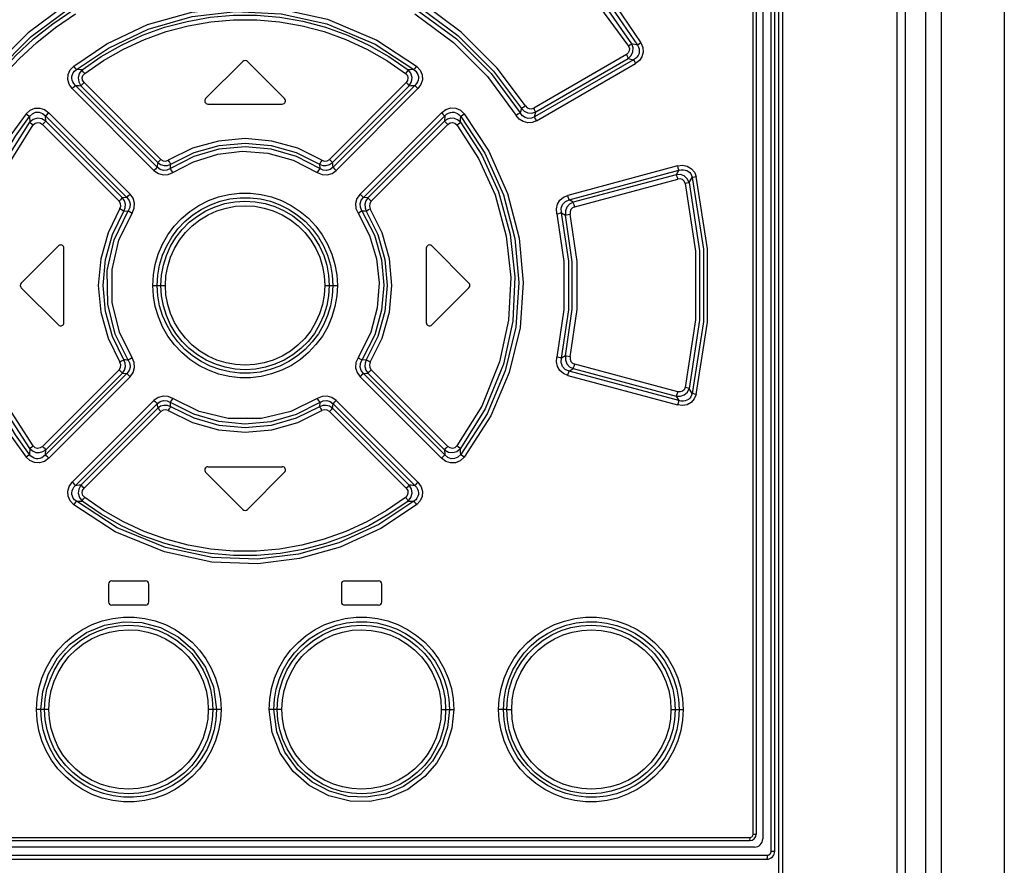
# Model space of a CAD drawing. Extents: x 0 to 594, y 0 to 420.
# Tile 23 of 126: x 67 to 79, y 260 to 270. Entities that reach past the tile are written whole.
import ezdxf

# ---------------------------------------------------------------- set-up
doc = ezdxf.new("R2010")
doc.units = 0
doc.header["$LTSCALE"] = 32.67
doc.layers.get('0').update_dxf_attribs({"linetype": 'CONTINUOUS'})

msp = doc.modelspace()

# ---------------------------------------------------------------- linework, layer by layer
at = {"color": 7, "linetype": 'CONTINUOUS'}
for p, q in [((77.636, 286.013), (77.636, 168.203)), ((77.736, 286.013), (77.736, 168.203)), ((76.176, 167.793), (76.176, 285.913)), ((76.126, 259.963), (76.126, 285.863)), ((75.976, 285.713), (75.976, 260.113)), ((75.896, 285.633), (75.896, 260.173)), ((78.964, 283.454), (78.964, 171.151)), ((69.548, 269.721), (69.088, 269.261)), ((70.064, 269.261), (69.604, 269.721)), ((69.116, 269.193), (70.036, 269.193)), ((66.808, 266.981), (67.268, 267.441)), ((67.336, 266.493), (67.336, 267.413)), ((71.816, 267.413), (71.816, 266.493)), ((71.884, 267.441), (72.344, 266.981)), ((66.808, 266.924), (67.268, 266.464)), ((71.884, 266.464), (72.344, 266.924)), ((69.116, 264.713), (70.036, 264.713)), ((69.088, 264.644), (69.548, 264.184)), ((69.604, 264.184), (70.064, 264.644)), ((67.886, 263.263), (67.886, 263.043)), ((67.926, 263.303), (68.346, 263.303)), ((68.386, 263.043), (68.386, 263.263)), ((70.766, 263.263), (70.766, 263.043)), ((70.806, 263.303), (71.226, 263.303)), ((71.266, 263.043), (71.266, 263.263)), ((68.346, 263.003), (67.926, 263.003)), ((71.226, 263.003), (70.806, 263.003)), ((63.336, 260.093), (75.816, 260.093)), ((75.876, 260.013), (63.286, 260.013)), ((63.136, 259.863), (76.026, 259.863))]:
    msp.add_line(p, q, dxfattribs=at)
at = {"color": 9, "linetype": 'CONTINUOUS'}
for p, q in [((77.989, 286.013), (77.989, 168.203)), ((78.184, 286.013), (78.184, 168.203)), ((76.226, 168.793), (76.226, 285.913)), ((76.082, 259.963), (76.082, 285.863)), ((75.86, 260.173), (75.86, 285.633)), ((74.427, 269.92), (74.359, 269.938)), ((74.29, 269.806), (73.144, 269.145)), ((74.38, 269.742), (73.155, 269.035)), ((73.169, 269.097), (74.314, 269.758)), ((73.181, 268.987), (74.404, 269.694)), ((74.314, 269.758), (74.38, 269.742)), ((71.615, 269.617), (71.592, 269.616)), ((71.662, 269.619), (71.615, 269.617)), ((68.534, 268.51), (67.584, 269.46)), ((71.567, 269.46), (70.618, 268.51)), ((67.439, 269.385), (68.449, 268.374)), ((68.488, 268.414), (67.477, 269.425)), ((67.546, 269.42), (68.495, 268.471)), ((70.657, 268.471), (71.606, 269.42)), ((71.674, 269.425), (70.663, 268.414)), ((70.702, 268.374), (71.712, 269.385)), ((68.154, 268.081), (67.149, 269.087)), ((72.003, 269.087), (70.997, 268.081)), ((72.992, 269.14), (72.978, 269.084)), ((73.155, 269.035), (73.169, 269.097)), ((67.112, 268.982), (67.107, 269.047)), ((67.107, 269.047), (68.113, 268.041)), ((68.058, 268.035), (67.112, 268.982)), ((71.038, 268.041), (72.045, 269.047)), ((72.04, 268.982), (71.093, 268.035)), ((72.045, 269.047), (72.04, 268.982)), ((67.069, 268.942), (68.017, 267.995)), ((71.134, 267.995), (72.082, 268.942)), ((74.922, 268.43), (73.565, 268.066)), ((73.583, 268.011), (74.94, 268.375)), ((74.94, 268.375), (74.907, 268.321)), ((74.907, 268.321), (73.633, 267.98)), ((73.651, 267.925), (74.925, 268.266)), ((75.067, 268.226), (75.104, 268.286)), ((68.113, 268.041), (68.058, 268.035)), ((71.093, 268.035), (71.038, 268.041)), ((73.633, 267.98), (73.583, 268.011)), ((68.078, 267.872), (68.131, 267.876)), ((73.49, 267.85), (73.537, 267.822)), ((68.435, 266.953), (68.59, 266.953)), ((70.561, 266.953), (70.717, 266.953)), ((71.074, 266.033), (71.021, 266.029)), ((73.537, 266.083), (73.49, 266.055)), ((68.017, 265.911), (67.069, 264.963)), ((72.082, 264.963), (71.134, 265.911)), ((73.583, 265.894), (73.633, 265.925)), ((73.633, 265.925), (74.907, 265.584)), ((74.925, 265.639), (73.651, 265.98)), ((68.113, 265.864), (67.107, 264.858)), ((67.112, 264.923), (68.058, 265.87)), ((67.149, 264.818), (68.154, 265.824)), ((68.058, 265.87), (68.113, 265.864)), ((70.997, 265.824), (72.003, 264.818)), ((71.038, 265.864), (71.093, 265.87)), ((72.045, 264.858), (71.038, 265.864)), ((71.093, 265.87), (72.04, 264.923)), ((73.565, 265.839), (74.922, 265.476)), ((74.94, 265.531), (73.583, 265.894)), ((75.104, 265.619), (75.067, 265.68)), ((74.907, 265.584), (74.94, 265.531)), ((68.449, 265.531), (67.439, 264.52)), ((67.477, 264.481), (68.488, 265.491)), ((68.495, 265.435), (67.546, 264.485)), ((71.606, 264.485), (70.657, 265.435)), ((70.663, 265.491), (71.674, 264.481)), ((71.712, 264.52), (70.702, 265.531)), ((67.584, 264.446), (68.534, 265.395)), ((70.618, 265.395), (71.567, 264.446)), ((67.107, 264.858), (67.112, 264.923)), ((72.04, 264.923), (72.045, 264.858)), ((67.489, 264.286), (67.536, 264.288)), ((67.536, 264.288), (67.56, 264.289)), ((67.049, 261.713), (66.996, 261.713)), ((67.15, 261.713), (67.049, 261.713)), ((69.278, 261.713), (69.121, 261.713)), ((70.031, 261.713), (69.874, 261.713)), ((72.002, 261.713), (72.156, 261.713)), ((72.771, 261.713), (72.711, 261.713)), ((72.812, 261.713), (72.771, 261.713)), ((72.812, 261.713), (72.872, 261.713)), ((74.842, 261.713), (74.943, 261.713)), ((74.943, 261.713), (74.993, 261.713)), ((63.331, 260.133), (75.82, 260.133)), ((75.86, 260.173), (75.896, 260.173)), ((76.082, 259.963), (76.126, 259.963)), ((63.13, 259.913), (76.032, 259.913)), ((76.032, 259.909), (76.031, 259.905)), ((76.032, 259.913), (76.032, 259.909))]:
    msp.add_line(p, q, dxfattribs=at)
for points in [[(72.545, 271.802), (73.029, 271.47), (73.448, 271.117), (73.785, 270.776), (74.112, 270.383), (74.427, 269.92)], [(72.573, 271.849), (73.065, 271.511), (73.489, 271.152), (73.828, 270.807), (74.156, 270.411), (74.47, 269.949)], [(72.534, 271.691), (73.211, 271.193), (73.829, 270.574), (74.316, 269.908)], [(74.359, 269.938), (74.015, 270.43), (73.575, 270.929), (73.09, 271.364), (72.561, 271.738)], [(67.358, 270.419), (66.892, 270.073), (66.445, 269.624), (66.109, 269.171)], [(73.043, 269.171), (72.694, 269.638), (72.246, 270.084), (71.794, 270.419)], [(66.16, 269.14), (66.491, 269.587), (66.931, 270.029), (67.39, 270.371)], [(66.173, 269.084), (66.344, 269.335), (66.533, 269.572), (66.739, 269.794), (66.961, 270), (67.197, 270.187), (67.446, 270.356)], [(66.224, 269.054), (66.392, 269.3), (66.577, 269.534), (66.78, 269.752), (66.999, 269.955), (67.232, 270.141), (67.478, 270.308)], [(67.456, 269.663), (67.865, 269.938), (68.37, 270.176), (68.917, 270.331), (69.456, 270.393), (70.024, 270.365), (70.593, 270.241), (71.205, 269.984), (71.695, 269.663)], [(67.489, 269.619), (67.885, 269.886), (68.379, 270.12), (68.92, 270.274), (69.456, 270.336), (70.02, 270.309), (70.585, 270.184), (71.185, 269.932), (71.662, 269.619)], [(71.674, 270.308), (72.153, 269.955), (72.573, 269.534), (72.927, 269.054)], [(71.705, 270.356), (72.191, 269.999), (72.618, 269.573), (72.978, 269.084)], [(71.762, 270.371), (72.206, 270.042), (72.648, 269.602), (72.992, 269.14)], [(67.56, 269.616), (67.796, 269.78), (68.047, 269.923), (68.309, 270.044), (68.58, 270.142), (68.859, 270.216), (69.143, 270.266), (69.43, 270.291), (69.718, 270.291), (70.006, 270.266), (70.29, 270.217), (70.569, 270.143), (70.841, 270.045), (71.104, 269.923), (71.355, 269.78), (71.592, 269.616)], [(67.592, 269.572), (67.825, 269.733), (68.072, 269.874), (68.331, 269.993), (68.598, 270.089), (68.872, 270.162), (69.152, 270.21), (69.434, 270.235), (69.719, 270.235), (70.001, 270.21), (70.281, 270.161), (70.555, 270.089), (70.822, 269.992), (71.081, 269.873), (71.327, 269.732), (71.56, 269.572)], [(74.314, 269.758), (74.351, 269.794), (74.372, 269.84), (74.375, 269.89), (74.359, 269.938)], [(74.359, 269.938), (74.35, 269.931), (74.335, 269.921), (74.316, 269.909)], [(74.47, 269.949), (74.494, 269.892), (74.498, 269.834), (74.483, 269.779), (74.451, 269.731), (74.404, 269.694)], [(74.47, 269.949), (74.452, 269.937), (74.437, 269.927), (74.427, 269.92)], [(74.316, 269.908), (74.327, 269.88), (74.325, 269.851), (74.313, 269.826), (74.29, 269.806)], [(74.29, 269.806), (74.3, 269.786), (74.309, 269.77), (74.314, 269.758)], [(74.427, 269.92), (74.44, 269.897), (74.447, 269.875), (74.45, 269.853), (74.449, 269.831), (74.444, 269.811), (74.435, 269.792), (74.421, 269.773), (74.403, 269.757), (74.38, 269.742)], [(74.38, 269.742), (74.384, 269.731), (74.393, 269.714), (74.404, 269.694)], [(67.439, 269.385), (67.4, 269.439), (67.383, 269.498), (67.387, 269.56), (67.412, 269.616), (67.456, 269.663)], [(67.477, 269.425), (67.458, 269.446), (67.444, 269.468), (67.436, 269.491), (67.432, 269.514), (67.434, 269.536), (67.44, 269.558), (67.451, 269.58), (67.467, 269.6), (67.489, 269.619)], [(67.489, 269.619), (67.482, 269.629), (67.471, 269.645), (67.456, 269.663)], [(67.56, 269.616), (67.536, 269.617), (67.489, 269.619)], [(67.56, 269.616), (67.525, 269.573), (67.511, 269.52), (67.518, 269.467), (67.546, 269.42)], [(67.592, 269.572), (67.578, 269.59), (67.567, 269.606), (67.56, 269.616)], [(67.584, 269.46), (67.566, 269.488), (67.561, 269.518), (67.57, 269.547), (67.592, 269.572)], [(71.592, 269.616), (71.585, 269.606), (71.574, 269.591), (71.56, 269.572)], [(71.56, 269.572), (71.582, 269.546), (71.59, 269.517), (71.585, 269.487), (71.567, 269.46)], [(71.606, 269.42), (71.634, 269.468), (71.641, 269.522), (71.626, 269.574), (71.592, 269.616)], [(71.695, 269.663), (71.681, 269.645), (71.67, 269.63), (71.662, 269.619)], [(71.662, 269.619), (71.685, 269.6), (71.701, 269.58), (71.712, 269.558), (71.718, 269.536), (71.719, 269.514), (71.716, 269.491), (71.708, 269.468), (71.694, 269.446), (71.674, 269.425)], [(71.695, 269.663), (71.741, 269.614), (71.765, 269.557), (71.768, 269.495), (71.75, 269.436), (71.712, 269.385)], [(67.546, 269.42), (67.554, 269.429), (67.568, 269.443), (67.584, 269.46)], [(71.567, 269.46), (71.584, 269.443), (71.597, 269.429), (71.606, 269.42)], [(67.439, 269.385), (67.455, 269.401), (67.469, 269.415), (67.477, 269.425)], [(67.477, 269.425), (67.5, 269.423), (67.523, 269.422), (67.546, 269.42)], [(71.606, 269.42), (71.629, 269.422), (71.651, 269.423), (71.674, 269.425)], [(71.674, 269.425), (71.683, 269.416), (71.696, 269.402), (71.712, 269.385)], [(66.868, 269.075), (66.916, 269.119), (66.974, 269.143), (67.036, 269.145), (67.096, 269.126), (67.149, 269.087)], [(66.91, 269.04), (66.945, 269.075), (66.984, 269.092), (67.028, 269.093), (67.069, 269.078), (67.107, 269.047)], [(67.107, 269.047), (67.116, 269.056), (67.131, 269.07), (67.149, 269.088)], [(72.003, 269.087), (72.058, 269.127), (72.118, 269.146), (72.181, 269.142), (72.238, 269.117), (72.284, 269.075)], [(72.003, 269.088), (72.02, 269.071), (72.035, 269.056), (72.045, 269.047)], [(72.045, 269.047), (72.067, 269.068), (72.091, 269.082), (72.114, 269.091), (72.137, 269.094), (72.16, 269.093), (72.183, 269.087), (72.204, 269.077), (72.224, 269.061), (72.242, 269.04)], [(72.978, 269.084), (72.966, 269.078), (72.948, 269.067), (72.927, 269.054)], [(73.155, 269.035), (73.116, 269.019), (73.077, 269.016), (73.038, 269.027), (73.006, 269.049), (72.978, 269.084)], [(73.043, 269.171), (73.022, 269.157), (73.004, 269.147), (72.992, 269.14)], [(72.992, 269.14), (73.028, 269.105), (73.073, 269.085), (73.123, 269.082), (73.169, 269.097)], [(73.043, 269.171), (73.063, 269.149), (73.089, 269.137), (73.117, 269.135), (73.144, 269.145)], [(73.169, 269.097), (73.164, 269.108), (73.155, 269.124), (73.144, 269.145)], [(66.868, 269.075), (66.692, 268.829), (66.538, 268.566), (66.407, 268.29), (66.301, 268.004), (66.221, 267.709), (66.167, 267.41), (66.14, 267.106), (66.14, 266.801), (66.167, 266.496), (66.221, 266.196), (66.3, 265.903), (66.406, 265.617), (66.537, 265.341), (66.692, 265.078), (66.868, 264.831)], [(66.91, 264.865), (66.736, 265.108), (66.584, 265.367), (66.455, 265.638), (66.351, 265.919), (66.272, 266.208), (66.219, 266.503), (66.193, 266.801), (66.193, 267.101), (66.219, 267.4), (66.272, 267.695), (66.35, 267.985), (66.455, 268.267), (66.584, 268.538), (66.736, 268.797), (66.91, 269.04)], [(66.914, 264.936), (66.649, 265.345), (66.443, 265.797), (66.297, 266.319), (66.239, 266.844), (66.266, 267.39), (66.381, 267.924), (66.605, 268.479), (66.914, 268.97)], [(66.868, 269.075), (66.886, 269.061), (66.9, 269.048), (66.91, 269.04)], [(66.91, 269.04), (66.911, 269.017), (66.912, 268.993), (66.914, 268.97)], [(67.112, 268.982), (67.063, 269.011), (67.008, 269.018), (66.956, 269.004), (66.914, 268.97)], [(66.914, 268.97), (66.923, 268.962), (66.938, 268.95), (66.956, 268.936)], [(66.956, 268.936), (66.981, 268.958), (67.011, 268.966), (67.041, 268.961), (67.069, 268.942)], [(67.069, 268.942), (67.087, 268.959), (67.102, 268.973), (67.112, 268.982)], [(72.238, 268.97), (72.204, 268.999), (72.164, 269.015), (72.12, 269.018), (72.078, 269.007), (72.04, 268.982)], [(72.04, 268.982), (72.05, 268.974), (72.064, 268.96), (72.082, 268.942)], [(72.082, 268.942), (72.111, 268.961), (72.142, 268.966), (72.171, 268.957), (72.195, 268.936)], [(72.195, 268.936), (72.214, 268.95), (72.229, 268.962), (72.238, 268.97)], [(72.238, 268.97), (72.239, 268.993), (72.241, 269.017), (72.242, 269.04)], [(72.238, 268.97), (72.503, 268.561), (72.709, 268.108), (72.855, 267.584), (72.913, 267.058), (72.886, 266.512), (72.77, 265.98), (72.546, 265.427), (72.238, 264.936)], [(72.242, 269.04), (72.251, 269.048), (72.266, 269.06), (72.284, 269.075)], [(72.242, 269.04), (72.542, 268.587), (72.772, 268.073), (72.913, 267.531), (72.962, 266.989), (72.923, 266.439), (72.793, 265.896), (72.568, 265.368), (72.242, 264.865)], [(72.284, 269.075), (72.589, 268.613), (72.822, 268.09), (72.965, 267.538), (73.015, 266.987), (72.975, 266.428), (72.843, 265.876), (72.614, 265.34), (72.284, 264.831)], [(73.181, 268.987), (73.127, 268.966), (73.07, 268.962), (73.014, 268.977), (72.965, 269.009), (72.927, 269.054)], [(73.181, 268.987), (73.169, 269.007), (73.16, 269.024), (73.155, 269.035)], [(66.956, 264.969), (66.688, 265.385), (66.485, 265.836), (66.346, 266.345), (66.291, 266.853), (66.318, 267.381), (66.429, 267.899), (66.649, 268.446), (66.956, 268.936)], [(72.195, 268.936), (72.463, 268.522), (72.666, 268.071), (72.805, 267.56), (72.86, 267.05), (72.834, 266.523), (72.723, 266.007), (72.503, 265.46), (72.195, 264.969)], [(70.525, 268.5), (70.226, 268.647), (69.907, 268.737), (69.576, 268.767), (69.245, 268.737), (68.925, 268.647), (68.626, 268.5)], [(68.657, 268.451), (68.945, 268.594), (69.254, 268.681), (69.576, 268.711), (69.897, 268.681), (70.207, 268.594), (70.495, 268.451)], [(70.499, 268.397), (70.211, 268.545), (69.899, 268.636), (69.576, 268.667), (69.252, 268.636), (68.941, 268.545), (68.652, 268.397)], [(68.683, 268.35), (68.937, 268.482), (69.239, 268.576), (69.538, 268.61), (69.856, 268.587), (70.171, 268.5), (70.468, 268.35)], [(68.495, 268.471), (68.493, 268.452), (68.49, 268.433), (68.488, 268.414)], [(68.534, 268.51), (68.517, 268.494), (68.504, 268.48), (68.495, 268.471)], [(68.495, 268.471), (68.531, 268.446), (68.573, 268.435), (68.616, 268.436), (68.657, 268.451)], [(68.534, 268.51), (68.562, 268.492), (68.595, 268.489), (68.626, 268.5)], [(68.657, 268.451), (68.65, 268.462), (68.639, 268.479), (68.626, 268.5)], [(70.525, 268.5), (70.513, 268.479), (70.502, 268.462), (70.495, 268.451)], [(70.495, 268.451), (70.536, 268.436), (70.579, 268.435), (70.621, 268.446), (70.657, 268.471)], [(70.525, 268.5), (70.557, 268.489), (70.59, 268.493), (70.618, 268.51)], [(70.657, 268.471), (70.648, 268.48), (70.635, 268.493), (70.618, 268.51)], [(70.663, 268.414), (70.661, 268.433), (70.659, 268.452), (70.657, 268.471)], [(68.488, 268.414), (68.48, 268.405), (68.466, 268.391), (68.449, 268.374)], [(68.449, 268.374), (68.503, 268.336), (68.562, 268.32), (68.624, 268.324), (68.683, 268.35)], [(68.652, 268.397), (68.609, 268.377), (68.565, 268.374), (68.524, 268.387), (68.488, 268.414)], [(68.652, 268.397), (68.654, 268.415), (68.655, 268.433), (68.657, 268.451)], [(68.683, 268.35), (68.67, 268.37), (68.659, 268.387), (68.652, 268.397)], [(70.499, 268.397), (70.492, 268.387), (70.481, 268.37), (70.468, 268.35)], [(70.468, 268.35), (70.529, 268.324), (70.591, 268.32), (70.651, 268.337), (70.702, 268.374)], [(70.495, 268.451), (70.496, 268.433), (70.498, 268.415), (70.499, 268.397)], [(70.663, 268.414), (70.626, 268.386), (70.584, 268.374), (70.541, 268.378), (70.499, 268.397)], [(70.702, 268.374), (70.686, 268.391), (70.672, 268.405), (70.663, 268.414)], [(74.922, 268.43), (74.986, 268.437), (75.044, 268.425), (75.095, 268.395), (75.132, 268.352), (75.153, 268.299)], [(74.922, 268.43), (74.928, 268.407), (74.935, 268.387), (74.94, 268.375)], [(74.94, 268.375), (74.969, 268.381), (74.995, 268.382), (75.018, 268.379), (75.04, 268.372), (75.058, 268.361), (75.074, 268.347), (75.087, 268.33), (75.097, 268.31), (75.104, 268.286)], [(75.067, 268.226), (75.044, 268.272), (75.007, 268.305), (74.959, 268.322), (74.907, 268.321)], [(74.907, 268.321), (74.912, 268.309), (74.918, 268.29), (74.925, 268.266)], [(75.018, 268.214), (75.006, 268.24), (74.985, 268.26), (74.957, 268.269), (74.925, 268.266)], [(75.018, 268.214), (75.039, 268.219), (75.056, 268.223), (75.067, 268.226)], [(75.067, 268.226), (75.196, 267.38), (75.196, 266.525), (75.067, 265.68)], [(75.104, 268.286), (75.115, 268.289), (75.132, 268.294), (75.153, 268.299)], [(75.104, 268.286), (75.245, 267.401), (75.245, 266.504), (75.104, 265.619)], [(75.153, 265.606), (75.295, 266.5), (75.295, 267.405), (75.153, 268.299)], [(75.018, 268.214), (75.146, 267.376), (75.146, 266.529), (75.018, 265.692)], [(68.058, 268.035), (68.049, 268.026), (68.035, 268.012), (68.017, 267.995)], [(68.028, 267.902), (68.039, 267.933), (68.035, 267.967), (68.017, 267.995)], [(68.078, 267.872), (68.093, 267.913), (68.095, 267.957), (68.083, 267.999), (68.058, 268.035)], [(68.154, 268.081), (68.137, 268.064), (68.123, 268.05), (68.113, 268.041)], [(68.113, 268.041), (68.141, 268.004), (68.154, 267.961), (68.15, 267.917), (68.131, 267.876)], [(68.18, 267.845), (68.205, 267.906), (68.209, 267.969), (68.192, 268.029), (68.154, 268.081)], [(68.435, 266.953), (68.442, 267.082), (68.464, 267.212), (68.502, 267.339), (68.555, 267.462), (68.621, 267.578), (68.7, 267.684), (68.79, 267.781), (68.892, 267.867), (69.003, 267.94), (69.123, 268.001), (69.247, 268.046), (69.376, 268.077), (69.508, 268.093), (69.641, 268.093), (69.773, 268.078), (69.902, 268.047), (70.027, 268.001), (70.146, 267.942), (70.258, 267.868), (70.359, 267.783), (70.45, 267.686), (70.53, 267.58), (70.596, 267.464), (70.649, 267.341), (70.687, 267.213), (70.709, 267.083), (70.717, 266.953)], [(68.49, 266.953), (68.497, 267.079), (68.519, 267.204), (68.556, 267.325), (68.606, 267.441), (68.669, 267.551), (68.745, 267.652), (68.831, 267.743), (68.928, 267.824), (69.034, 267.893), (69.147, 267.95), (69.266, 267.993), (69.388, 268.022), (69.514, 268.036), (69.64, 268.036), (69.766, 268.022), (69.888, 267.992), (70.007, 267.949), (70.119, 267.892), (70.225, 267.823), (70.321, 267.742), (70.408, 267.65), (70.483, 267.55), (70.546, 267.441), (70.596, 267.325), (70.632, 267.204), (70.654, 267.08), (70.662, 266.953)], [(68.535, 266.953), (68.543, 267.079), (68.565, 267.202), (68.603, 267.322), (68.654, 267.437), (68.72, 267.545), (68.797, 267.644), (68.886, 267.733), (68.985, 267.81), (69.092, 267.875), (69.206, 267.926), (69.326, 267.964), (69.448, 267.986), (69.574, 267.994), (69.699, 267.987), (69.823, 267.964), (69.943, 267.927), (70.058, 267.876), (70.166, 267.811), (70.265, 267.733), (70.354, 267.644), (70.431, 267.546), (70.496, 267.439), (70.548, 267.324), (70.586, 267.203), (70.609, 267.079), (70.617, 266.953)], [(70.997, 268.081), (70.959, 268.027), (70.942, 267.967), (70.946, 267.905), (70.972, 267.845)], [(71.038, 268.041), (71.029, 268.05), (71.015, 268.064), (70.997, 268.081)], [(71.021, 267.876), (71.001, 267.919), (70.998, 267.963), (71.011, 268.005), (71.038, 268.041)], [(71.093, 268.035), (71.069, 267.998), (71.057, 267.956), (71.059, 267.913), (71.074, 267.872)], [(71.134, 267.995), (71.117, 268.012), (71.103, 268.026), (71.093, 268.035)], [(71.134, 267.995), (71.116, 267.967), (71.113, 267.932), (71.123, 267.901)], [(73.431, 267.838), (73.426, 267.898), (73.439, 267.955), (73.468, 268.005), (73.512, 268.043), (73.565, 268.066)], [(73.49, 267.85), (73.485, 267.906), (73.502, 267.954), (73.536, 267.99), (73.583, 268.011)], [(73.633, 267.98), (73.589, 267.957), (73.555, 267.919), (73.538, 267.873), (73.537, 267.822)], [(73.583, 268.011), (73.578, 268.023), (73.572, 268.042), (73.565, 268.066)], [(73.651, 267.925), (73.644, 267.948), (73.638, 267.967), (73.633, 267.98)], [(68.028, 267.902), (67.881, 267.603), (67.791, 267.283), (67.76, 266.953), (67.791, 266.622), (67.881, 266.302), (68.028, 266.004)], [(68.078, 266.033), (67.936, 266.322), (67.848, 266.632), (67.819, 266.953), (67.848, 267.274), (67.936, 267.584), (68.078, 267.872)], [(68.131, 266.029), (67.97, 266.351), (67.877, 266.721), (67.871, 267.137), (67.956, 267.515), (68.131, 267.876)], [(68.028, 267.902), (68.049, 267.889), (68.066, 267.878), (68.078, 267.872)], [(68.131, 267.876), (68.142, 267.869), (68.159, 267.858), (68.18, 267.845)], [(68.59, 266.953), (68.597, 267.071), (68.619, 267.188), (68.654, 267.302), (68.703, 267.411), (68.765, 267.513), (68.839, 267.607), (68.923, 267.691), (69.016, 267.764), (69.119, 267.826), (69.228, 267.875), (69.34, 267.909), (69.456, 267.931), (69.576, 267.938), (69.695, 267.931), (69.811, 267.909), (69.924, 267.874), (70.034, 267.825), (70.136, 267.763), (70.23, 267.69), (70.314, 267.606), (70.387, 267.512), (70.449, 267.41), (70.498, 267.301), (70.533, 267.187), (70.554, 267.07), (70.561, 266.953)], [(70.972, 267.845), (70.992, 267.858), (71.01, 267.869), (71.021, 267.876)], [(71.021, 267.876), (71.175, 267.573), (71.261, 267.268), (71.291, 266.956), (71.263, 266.646), (71.179, 266.343), (71.021, 266.029)], [(71.021, 267.876), (71.038, 267.875), (71.056, 267.873), (71.074, 267.872)], [(71.074, 267.872), (71.085, 267.878), (71.102, 267.889), (71.123, 267.901)], [(71.074, 267.872), (71.216, 267.584), (71.303, 267.274), (71.333, 266.953), (71.303, 266.632), (71.216, 266.322), (71.074, 266.033)], [(71.123, 266.004), (71.271, 266.302), (71.361, 266.622), (71.391, 266.953), (71.361, 267.283), (71.271, 267.603), (71.123, 267.901)], [(73.651, 267.925), (73.624, 267.912), (73.605, 267.891), (73.595, 267.864), (73.597, 267.835)], [(68.18, 266.06), (68.023, 266.375), (67.933, 266.74), (67.931, 267.148), (68.016, 267.512), (68.18, 267.845)], [(70.972, 267.845), (71.114, 267.568), (71.2, 267.28), (71.232, 266.984), (71.209, 266.677), (71.129, 266.375), (70.972, 266.06)], [(73.431, 267.838), (73.455, 267.843), (73.476, 267.848), (73.49, 267.85)], [(73.431, 267.838), (73.519, 267.25), (73.519, 266.655), (73.431, 266.068)], [(73.49, 266.055), (73.58, 266.651), (73.58, 267.254), (73.49, 267.85)], [(73.537, 267.822), (73.55, 267.825), (73.571, 267.829), (73.597, 267.834)], [(73.537, 266.083), (73.621, 266.661), (73.621, 267.245), (73.537, 267.822)], [(73.597, 266.071), (73.681, 266.657), (73.681, 267.249), (73.597, 267.835)], [(70.717, 266.953), (70.71, 266.823), (70.687, 266.693), (70.649, 266.566), (70.597, 266.443), (70.531, 266.327), (70.452, 266.221), (70.361, 266.124), (70.259, 266.038), (70.148, 265.965), (70.029, 265.905), (69.904, 265.859), (69.775, 265.828), (69.643, 265.813), (69.51, 265.813), (69.378, 265.828), (69.249, 265.858), (69.124, 265.904), (69.005, 265.964), (68.894, 266.037), (68.792, 266.122), (68.701, 266.219), (68.622, 266.326), (68.555, 266.441), (68.503, 266.564), (68.465, 266.692), (68.442, 266.822), (68.435, 266.953)], [(70.662, 266.953), (70.654, 266.826), (70.632, 266.701), (70.596, 266.58), (70.545, 266.464), (70.482, 266.355), (70.407, 266.254), (70.32, 266.162), (70.224, 266.081), (70.118, 266.012), (70.005, 265.955), (69.886, 265.912), (69.763, 265.883), (69.638, 265.869), (69.511, 265.869), (69.386, 265.884), (69.263, 265.913), (69.145, 265.956), (69.032, 266.013), (68.927, 266.082), (68.83, 266.163), (68.744, 266.255), (68.669, 266.356), (68.606, 266.464), (68.556, 266.58), (68.519, 266.701), (68.497, 266.826), (68.49, 266.953)], [(70.617, 266.953), (70.609, 266.826), (70.586, 266.703), (70.549, 266.584), (70.497, 266.469), (70.432, 266.36), (70.354, 266.261), (70.266, 266.173), (70.167, 266.095), (70.059, 266.03), (69.945, 265.979), (69.826, 265.942), (69.703, 265.919), (69.578, 265.911), (69.452, 265.918), (69.328, 265.941), (69.208, 265.978), (69.094, 266.03), (68.986, 266.095), (68.886, 266.172), (68.798, 266.261), (68.72, 266.359), (68.655, 266.467), (68.603, 266.582), (68.566, 266.702), (68.543, 266.826), (68.535, 266.953)], [(70.561, 266.953), (70.554, 266.834), (70.533, 266.718), (70.497, 266.603), (70.448, 266.495), (70.387, 266.393), (70.313, 266.299), (70.229, 266.215), (70.135, 266.142), (70.032, 266.08), (69.923, 266.031), (69.811, 265.996), (69.696, 265.975), (69.576, 265.968), (69.457, 265.975), (69.341, 265.996), (69.227, 266.031), (69.118, 266.08), (69.015, 266.142), (68.922, 266.215), (68.838, 266.3), (68.764, 266.394), (68.703, 266.496), (68.654, 266.604), (68.619, 266.719), (68.597, 266.835), (68.59, 266.953)], [(68.078, 266.034), (68.067, 266.027), (68.049, 266.017), (68.028, 266.004)], [(68.058, 265.87), (68.083, 265.907), (68.095, 265.949), (68.093, 265.992), (68.078, 266.033)], [(68.131, 266.029), (68.113, 266.031), (68.095, 266.032), (68.078, 266.033)], [(68.18, 266.06), (68.159, 266.047), (68.142, 266.036), (68.131, 266.029)], [(68.154, 265.824), (68.192, 265.878), (68.209, 265.938), (68.205, 266), (68.18, 266.06)], [(70.972, 266.06), (70.946, 265.999), (70.942, 265.936), (70.96, 265.877), (70.997, 265.824)], [(71.021, 266.029), (71.009, 266.036), (70.992, 266.047), (70.972, 266.06)], [(71.074, 266.033), (71.059, 265.992), (71.057, 265.949), (71.069, 265.907), (71.093, 265.87)], [(71.123, 266.004), (71.103, 266.016), (71.085, 266.027), (71.074, 266.033)], [(73.565, 265.839), (73.511, 265.863), (73.467, 265.902), (73.438, 265.952), (73.426, 266.008), (73.431, 266.068)], [(73.49, 266.055), (73.476, 266.058), (73.455, 266.062), (73.431, 266.068)], [(73.583, 265.894), (73.534, 265.916), (73.501, 265.953), (73.485, 266.001), (73.49, 266.055)], [(73.537, 266.083), (73.538, 266.032), (73.556, 265.986), (73.589, 265.948), (73.633, 265.925)], [(73.597, 266.071), (73.551, 266.08), (73.537, 266.083)], [(73.597, 266.071), (73.596, 266.041), (73.605, 266.014), (73.625, 265.992), (73.651, 265.98)], [(68.017, 265.911), (68.035, 265.939), (68.039, 265.973), (68.028, 266.004)], [(68.017, 265.911), (68.034, 265.894), (68.049, 265.88), (68.058, 265.87)], [(68.131, 266.029), (68.151, 265.987), (68.154, 265.942), (68.141, 265.9), (68.113, 265.864)], [(71.038, 265.864), (71.01, 265.902), (70.998, 265.944), (71.001, 265.988), (71.021, 266.029)], [(71.093, 265.87), (71.102, 265.879), (71.117, 265.893), (71.134, 265.911)], [(71.123, 266.004), (71.112, 265.972), (71.116, 265.938), (71.134, 265.911)], [(73.633, 265.925), (73.638, 265.937), (73.644, 265.957), (73.651, 265.98)], [(68.113, 265.864), (68.122, 265.855), (68.137, 265.841), (68.154, 265.824)], [(70.997, 265.824), (71.014, 265.841), (71.029, 265.855), (71.038, 265.864)], [(73.565, 265.839), (73.572, 265.862), (73.578, 265.882), (73.583, 265.894)], [(74.907, 265.584), (74.959, 265.583), (75.007, 265.601), (75.045, 265.634), (75.067, 265.68)], [(75.018, 265.692), (75.006, 265.664), (74.985, 265.646), (74.957, 265.636), (74.925, 265.639)], [(75.067, 265.68), (75.056, 265.682), (75.039, 265.687), (75.018, 265.692)], [(68.683, 265.556), (68.623, 265.582), (68.561, 265.585), (68.501, 265.568), (68.449, 265.531)], [(68.652, 265.508), (68.659, 265.519), (68.67, 265.536), (68.683, 265.556)], [(70.468, 265.556), (70.143, 265.395), (69.78, 265.307), (69.367, 265.308), (69.009, 265.395), (68.683, 265.556)], [(70.702, 265.531), (70.649, 265.569), (70.589, 265.586), (70.528, 265.581), (70.468, 265.556)], [(70.468, 265.556), (70.481, 265.536), (70.492, 265.519), (70.499, 265.508)], [(74.925, 265.639), (74.919, 265.616), (74.912, 265.596), (74.907, 265.584)], [(75.153, 265.606), (75.13, 265.551), (75.092, 265.508), (75.042, 265.479), (74.984, 265.468), (74.922, 265.476)], [(75.104, 265.619), (75.097, 265.596), (75.087, 265.576), (75.074, 265.558), (75.058, 265.544), (75.04, 265.534), (75.018, 265.526), (74.995, 265.523), (74.968, 265.524), (74.94, 265.531)], [(75.153, 265.606), (75.132, 265.611), (75.115, 265.616), (75.104, 265.619)], [(68.449, 265.531), (68.466, 265.515), (68.479, 265.501), (68.488, 265.491)], [(68.488, 265.491), (68.525, 265.519), (68.567, 265.532), (68.611, 265.528), (68.652, 265.508)], [(68.488, 265.491), (68.49, 265.472), (68.493, 265.454), (68.495, 265.435)], [(68.657, 265.454), (68.616, 265.469), (68.572, 265.471), (68.531, 265.459), (68.495, 265.435)], [(68.495, 265.435), (68.503, 265.426), (68.517, 265.412), (68.534, 265.395)], [(68.626, 265.406), (68.639, 265.426), (68.65, 265.443), (68.657, 265.454)], [(70.499, 265.508), (70.208, 265.359), (69.895, 265.268), (69.572, 265.238), (69.25, 265.27), (68.94, 265.361), (68.652, 265.508)], [(68.657, 265.454), (68.655, 265.472), (68.654, 265.49), (68.652, 265.508)], [(70.495, 265.454), (70.207, 265.312), (69.897, 265.224), (69.576, 265.194), (69.254, 265.224), (68.945, 265.312), (68.657, 265.454)], [(70.499, 265.508), (70.498, 265.49), (70.496, 265.472), (70.495, 265.454)], [(70.657, 265.435), (70.62, 265.459), (70.579, 265.471), (70.536, 265.469), (70.495, 265.454)], [(70.495, 265.454), (70.502, 265.443), (70.512, 265.426), (70.525, 265.406)], [(70.499, 265.508), (70.542, 265.528), (70.586, 265.531), (70.628, 265.519), (70.663, 265.491)], [(70.618, 265.395), (70.634, 265.411), (70.648, 265.425), (70.657, 265.435)], [(70.657, 265.435), (70.659, 265.454), (70.661, 265.472), (70.663, 265.491)], [(70.663, 265.491), (70.672, 265.5), (70.686, 265.514), (70.702, 265.531)], [(74.94, 265.531), (74.935, 265.519), (74.929, 265.499), (74.922, 265.476)], [(68.626, 265.406), (68.595, 265.417), (68.561, 265.413), (68.534, 265.395)], [(68.626, 265.406), (68.925, 265.258), (69.245, 265.168), (69.576, 265.138), (69.907, 265.168), (70.226, 265.258), (70.525, 265.406)], [(70.618, 265.395), (70.59, 265.413), (70.556, 265.417), (70.525, 265.406)], [(66.914, 264.936), (66.912, 264.912), (66.911, 264.889), (66.91, 264.865)], [(66.956, 264.969), (66.938, 264.955), (66.923, 264.943), (66.914, 264.936)], [(66.914, 264.936), (66.947, 264.907), (66.988, 264.89), (67.032, 264.887), (67.074, 264.899), (67.112, 264.923)], [(67.069, 264.963), (67.041, 264.944), (67.009, 264.939), (66.98, 264.948), (66.956, 264.969)], [(67.112, 264.923), (67.102, 264.932), (67.087, 264.946), (67.069, 264.963)], [(72.082, 264.963), (72.065, 264.946), (72.05, 264.932), (72.04, 264.923)], [(72.04, 264.923), (72.089, 264.894), (72.143, 264.887), (72.195, 264.902), (72.238, 264.936)], [(72.195, 264.969), (72.17, 264.948), (72.141, 264.939), (72.11, 264.944), (72.082, 264.963)], [(72.238, 264.936), (72.229, 264.943), (72.214, 264.955), (72.195, 264.969)], [(72.242, 264.865), (72.241, 264.889), (72.239, 264.912), (72.238, 264.936)], [(66.91, 264.865), (66.9, 264.857), (66.886, 264.845), (66.868, 264.831)], [(67.149, 264.818), (67.094, 264.778), (67.033, 264.76), (66.97, 264.763), (66.914, 264.788), (66.868, 264.831)], [(67.107, 264.858), (67.084, 264.838), (67.061, 264.823), (67.037, 264.815), (67.014, 264.811), (66.991, 264.812), (66.969, 264.818), (66.948, 264.829), (66.928, 264.844), (66.91, 264.865)], [(67.149, 264.818), (67.131, 264.835), (67.117, 264.849), (67.107, 264.858)], [(72.045, 264.858), (72.035, 264.849), (72.021, 264.835), (72.003, 264.818)], [(72.284, 264.831), (72.235, 264.786), (72.178, 264.762), (72.115, 264.76), (72.056, 264.779), (72.003, 264.818)], [(72.242, 264.865), (72.207, 264.831), (72.167, 264.813), (72.124, 264.812), (72.083, 264.827), (72.045, 264.858)], [(72.284, 264.831), (72.266, 264.845), (72.251, 264.857), (72.242, 264.865)], [(67.456, 264.242), (67.411, 264.291), (67.386, 264.349), (67.383, 264.41), (67.402, 264.469), (67.439, 264.52)], [(67.489, 264.286), (67.467, 264.305), (67.451, 264.325), (67.44, 264.347), (67.434, 264.369), (67.432, 264.391), (67.436, 264.414), (67.444, 264.437), (67.458, 264.459), (67.477, 264.481)], [(67.477, 264.481), (67.469, 264.49), (67.456, 264.504), (67.439, 264.52)], [(67.546, 264.485), (67.523, 264.484), (67.5, 264.482), (67.477, 264.481)], [(67.546, 264.485), (67.518, 264.437), (67.511, 264.384), (67.526, 264.332), (67.56, 264.289)], [(67.584, 264.446), (67.568, 264.462), (67.555, 264.476), (67.546, 264.485)], [(71.606, 264.485), (71.597, 264.476), (71.584, 264.462), (71.567, 264.446)], [(71.592, 264.289), (71.626, 264.333), (71.641, 264.385), (71.633, 264.438), (71.606, 264.485)], [(71.674, 264.481), (71.651, 264.482), (71.629, 264.484), (71.606, 264.485)], [(71.674, 264.481), (71.694, 264.459), (71.708, 264.437), (71.716, 264.415), (71.719, 264.392), (71.718, 264.369), (71.712, 264.347), (71.701, 264.326), (71.685, 264.305), (71.662, 264.286)], [(71.712, 264.52), (71.696, 264.504), (71.683, 264.49), (71.674, 264.481)], [(71.712, 264.52), (71.751, 264.466), (71.769, 264.406), (71.765, 264.346), (71.74, 264.29), (71.696, 264.242)], [(67.56, 264.289), (67.567, 264.299), (67.578, 264.315), (67.592, 264.334)], [(67.592, 264.334), (67.57, 264.359), (67.561, 264.389), (67.566, 264.418), (67.584, 264.446)], [(71.56, 264.334), (71.326, 264.172), (71.079, 264.031), (70.821, 263.912), (70.553, 263.816), (70.279, 263.744), (70, 263.695), (69.717, 263.67), (69.433, 263.671), (69.15, 263.695), (68.871, 263.744), (68.597, 263.817), (68.329, 263.913), (68.071, 264.032), (67.824, 264.173), (67.592, 264.334)], [(71.567, 264.446), (71.586, 264.417), (71.59, 264.387), (71.581, 264.358), (71.56, 264.334)], [(71.56, 264.334), (71.574, 264.315), (71.585, 264.299), (71.592, 264.289)], [(67.456, 264.242), (67.47, 264.26), (67.482, 264.276), (67.489, 264.286)], [(71.696, 264.242), (71.253, 263.948), (70.753, 263.719), (70.248, 263.577), (69.732, 263.514), (69.165, 263.535), (68.578, 263.659), (67.971, 263.908), (67.456, 264.242)], [(71.662, 264.286), (71.228, 263.997), (70.736, 263.772), (70.238, 263.632), (69.729, 263.57), (69.17, 263.591), (68.591, 263.713), (67.995, 263.959), (67.489, 264.286)], [(71.592, 264.289), (71.355, 264.125), (71.105, 263.982), (70.842, 263.861), (70.571, 263.763), (70.293, 263.689), (70.009, 263.639), (69.722, 263.614), (69.433, 263.614), (69.146, 263.639), (68.862, 263.688), (68.583, 263.762), (68.31, 263.86), (68.047, 263.982), (67.796, 264.125), (67.56, 264.289)], [(71.592, 264.289), (71.615, 264.288), (71.662, 264.286)], [(71.662, 264.286), (71.669, 264.276), (71.681, 264.261), (71.695, 264.242)], [(66.996, 261.713), (67.003, 261.844), (67.026, 261.974), (67.064, 262.101), (67.116, 262.224), (67.183, 262.339), (67.262, 262.446), (67.353, 262.543), (67.455, 262.628), (67.566, 262.701), (67.684, 262.761), (67.809, 262.807), (67.939, 262.837), (68.071, 262.853), (68.203, 262.853), (68.334, 262.837), (68.464, 262.807), (68.59, 262.761), (68.709, 262.701), (68.819, 262.628), (68.92, 262.543), (69.011, 262.447), (69.091, 262.34), (69.157, 262.224), (69.21, 262.101), (69.248, 261.974), (69.271, 261.844), (69.278, 261.713)], [(67.049, 261.713), (67.073, 261.937), (67.144, 262.155), (67.256, 262.35), (67.404, 262.515), (67.613, 262.664), (67.836, 262.756), (68.074, 262.796), (68.299, 262.786), (68.531, 262.724), (68.748, 262.609), (68.93, 262.453), (69.086, 262.237), (69.185, 261.991), (69.221, 261.713)], [(67.096, 261.713), (67.104, 261.839), (67.126, 261.962), (67.164, 262.081), (67.215, 262.196), (67.281, 262.305), (67.358, 262.404), (67.447, 262.492), (67.545, 262.57), (67.653, 262.635), (67.767, 262.686), (67.886, 262.724), (68.009, 262.746), (68.134, 262.754), (68.26, 262.747), (68.384, 262.724), (68.504, 262.687), (68.619, 262.636), (68.727, 262.571), (68.826, 262.493), (68.915, 262.405), (68.992, 262.306), (69.057, 262.199), (69.109, 262.084), (69.147, 261.963), (69.17, 261.839), (69.178, 261.713)], [(69.874, 261.713), (69.881, 261.842), (69.903, 261.972), (69.941, 262.099), (69.993, 262.222), (70.06, 262.338), (70.139, 262.445), (70.23, 262.541), (70.331, 262.627), (70.442, 262.701), (70.562, 262.761), (70.686, 262.806), (70.815, 262.837), (70.947, 262.853), (71.08, 262.853), (71.212, 262.837), (71.342, 262.807), (71.466, 262.761), (71.585, 262.701), (71.697, 262.628), (71.799, 262.543), (71.89, 262.446), (71.969, 262.339), (72.035, 262.224), (72.088, 262.101), (72.126, 261.974), (72.148, 261.843), (72.156, 261.713)], [(69.93, 261.713), (69.938, 261.839), (69.96, 261.964), (69.996, 262.085), (70.047, 262.202), (70.11, 262.311), (70.186, 262.412), (70.272, 262.503), (70.369, 262.584), (70.474, 262.653), (70.587, 262.71), (70.706, 262.753), (70.829, 262.782), (70.954, 262.796), (71.081, 262.796), (71.206, 262.782), (71.329, 262.752), (71.447, 262.709), (71.56, 262.652), (71.665, 262.583), (71.762, 262.502), (71.849, 262.41), (71.924, 262.309), (71.986, 262.2), (72.036, 262.085), (72.073, 261.964), (72.095, 261.84), (72.102, 261.713)], [(69.974, 261.713), (69.982, 261.839), (70.004, 261.962), (70.042, 262.082), (70.093, 262.197), (70.159, 262.305), (70.236, 262.404), (70.325, 262.493), (70.424, 262.57), (70.532, 262.635), (70.646, 262.687), (70.765, 262.724), (70.888, 262.747), (71.014, 262.754), (71.14, 262.747), (71.264, 262.724), (71.383, 262.687), (71.498, 262.635), (71.605, 262.57), (71.705, 262.493), (71.793, 262.404), (71.871, 262.305), (71.936, 262.198), (71.987, 262.083), (72.025, 261.963), (72.048, 261.839), (72.055, 261.713)], [(72.711, 261.713), (72.719, 261.842), (72.741, 261.972), (72.779, 262.1), (72.831, 262.223), (72.898, 262.338), (72.977, 262.445), (73.068, 262.542), (73.169, 262.627), (73.28, 262.701), (73.4, 262.761), (73.524, 262.806), (73.654, 262.837), (73.786, 262.853), (73.92, 262.853), (74.052, 262.837), (74.181, 262.806), (74.306, 262.76), (74.425, 262.7), (74.537, 262.626), (74.638, 262.541), (74.729, 262.444), (74.807, 262.337), (74.874, 262.222), (74.926, 262.1), (74.964, 261.972), (74.986, 261.843), (74.993, 261.713)], [(72.771, 261.713), (72.778, 261.839), (72.801, 261.964), (72.837, 262.085), (72.887, 262.202), (72.951, 262.311), (73.026, 262.412), (73.113, 262.503), (73.209, 262.584), (73.315, 262.653), (73.428, 262.71), (73.547, 262.753), (73.67, 262.782), (73.796, 262.796), (73.923, 262.796), (74.048, 262.781), (74.17, 262.752), (74.289, 262.709), (74.402, 262.652), (74.507, 262.582), (74.604, 262.501), (74.69, 262.409), (74.765, 262.308), (74.828, 262.199), (74.877, 262.084), (74.914, 261.963), (74.936, 261.839), (74.943, 261.713)], [(72.812, 261.713), (72.82, 261.839), (72.842, 261.962), (72.88, 262.082), (72.931, 262.197), (72.997, 262.305), (73.074, 262.404), (73.163, 262.493), (73.262, 262.57), (73.37, 262.635), (73.484, 262.687), (73.604, 262.724), (73.728, 262.746), (73.853, 262.754), (73.979, 262.746), (74.102, 262.724), (74.222, 262.686), (74.336, 262.635), (74.444, 262.57), (74.543, 262.492), (74.632, 262.403), (74.709, 262.304), (74.774, 262.197), (74.825, 262.082), (74.863, 261.963), (74.885, 261.839), (74.893, 261.713)], [(67.15, 261.713), (67.157, 261.831), (67.178, 261.947), (67.214, 262.062), (67.263, 262.17), (67.324, 262.272), (67.398, 262.366), (67.482, 262.45), (67.575, 262.523), (67.678, 262.585), (67.787, 262.634), (67.899, 262.669), (68.015, 262.69), (68.135, 262.698), (68.255, 262.691), (68.371, 262.669), (68.484, 262.634), (68.593, 262.585), (68.696, 262.523), (68.789, 262.45), (68.873, 262.366), (68.947, 262.272), (69.008, 262.17), (69.057, 262.061), (69.093, 261.947), (69.114, 261.83), (69.121, 261.713)], [(70.031, 261.713), (70.038, 261.831), (70.059, 261.948), (70.095, 262.062), (70.144, 262.171), (70.205, 262.272), (70.279, 262.367), (70.363, 262.451), (70.457, 262.524), (70.56, 262.586), (70.669, 262.635), (70.782, 262.67), (70.898, 262.691), (71.017, 262.698), (71.136, 262.69), (71.253, 262.669), (71.366, 262.634), (71.475, 262.584), (71.578, 262.522), (71.671, 262.449), (71.755, 262.365), (71.828, 262.271), (71.89, 262.169), (71.938, 262.06), (71.974, 261.946), (71.995, 261.83), (72.002, 261.713)], [(72.872, 261.713), (72.879, 261.831), (72.9, 261.947), (72.936, 262.061), (72.985, 262.17), (73.046, 262.272), (73.12, 262.366), (73.204, 262.45), (73.297, 262.523), (73.4, 262.585), (73.509, 262.634), (73.622, 262.669), (73.739, 262.69), (73.858, 262.698), (73.977, 262.69), (74.093, 262.669), (74.207, 262.634), (74.316, 262.584), (74.419, 262.522), (74.512, 262.448), (74.596, 262.364), (74.669, 262.27), (74.73, 262.168), (74.779, 262.06), (74.814, 261.946), (74.835, 261.829), (74.842, 261.713)], [(69.278, 261.713), (69.271, 261.583), (69.248, 261.453), (69.211, 261.326), (69.158, 261.203), (69.092, 261.087), (69.013, 260.98), (68.922, 260.884), (68.82, 260.798), (68.709, 260.725), (68.59, 260.664), (68.465, 260.619), (68.336, 260.588), (68.204, 260.573), (68.071, 260.573), (67.939, 260.588), (67.81, 260.619), (67.685, 260.664), (67.566, 260.724), (67.455, 260.797), (67.353, 260.883), (67.262, 260.98), (67.183, 261.087), (67.116, 261.202), (67.064, 261.324), (67.026, 261.452), (67.003, 261.582), (66.996, 261.713)], [(69.221, 261.713), (69.214, 261.586), (69.192, 261.461), (69.155, 261.34), (69.105, 261.224), (69.041, 261.114), (68.966, 261.013), (68.879, 260.922), (68.783, 260.841), (68.677, 260.772), (68.564, 260.715), (68.446, 260.672), (68.323, 260.643), (68.197, 260.629), (68.071, 260.629), (67.945, 260.644), (67.823, 260.673), (67.705, 260.716), (67.592, 260.773), (67.486, 260.842), (67.389, 260.924), (67.303, 261.015), (67.228, 261.116), (67.165, 261.225), (67.115, 261.341), (67.079, 261.461), (67.057, 261.586), (67.049, 261.713)], [(69.178, 261.713), (69.17, 261.586), (69.147, 261.463), (69.11, 261.343), (69.058, 261.228), (68.993, 261.12), (68.915, 261.021), (68.826, 260.932), (68.728, 260.855), (68.62, 260.79), (68.506, 260.739), (68.386, 260.701), (68.263, 260.679), (68.137, 260.671), (68.012, 260.679), (67.888, 260.701), (67.768, 260.739), (67.654, 260.79), (67.546, 260.855), (67.447, 260.933), (67.358, 261.022), (67.281, 261.12), (67.216, 261.228), (67.164, 261.342), (67.127, 261.462), (67.104, 261.586), (67.096, 261.713)], [(69.121, 261.713), (69.114, 261.594), (69.092, 261.478), (69.057, 261.363), (69.008, 261.255), (68.946, 261.153), (68.872, 261.059), (68.788, 260.975), (68.695, 260.902), (68.592, 260.84), (68.482, 260.791), (68.369, 260.756), (68.253, 260.735), (68.134, 260.728), (68.015, 260.735), (67.899, 260.756), (67.786, 260.792), (67.676, 260.841), (67.574, 260.903), (67.481, 260.976), (67.397, 261.06), (67.323, 261.154), (67.262, 261.256), (67.213, 261.365), (67.178, 261.479), (67.157, 261.596), (67.15, 261.713)], [(72.156, 261.713), (72.132, 261.482), (72.062, 261.259), (71.947, 261.054), (71.798, 260.883), (71.59, 260.726), (71.359, 260.624), (71.117, 260.575), (70.873, 260.579), (70.612, 260.645), (70.366, 260.772), (70.169, 260.946), (70.009, 261.174), (69.91, 261.427), (69.874, 261.713)], [(72.102, 261.713), (72.079, 261.49), (72.009, 261.272), (71.894, 261.074), (71.745, 260.908), (71.536, 260.76), (71.31, 260.668), (71.072, 260.629), (70.852, 260.639), (70.619, 260.702), (70.404, 260.816), (70.223, 260.971), (70.066, 261.187), (69.966, 261.435), (69.93, 261.713)], [(72.055, 261.713), (72.048, 261.587), (72.025, 261.464), (71.988, 261.344), (71.936, 261.229), (71.871, 261.121), (71.793, 261.022), (71.705, 260.933), (71.606, 260.856), (71.499, 260.791), (71.385, 260.739), (71.265, 260.702), (71.143, 260.679), (71.017, 260.671), (70.891, 260.678), (70.767, 260.701), (70.647, 260.738), (70.533, 260.79), (70.425, 260.855), (70.326, 260.932), (70.237, 261.021), (70.16, 261.119), (70.094, 261.227), (70.042, 261.342), (70.005, 261.462), (69.982, 261.586), (69.974, 261.713)], [(72.002, 261.713), (71.995, 261.594), (71.973, 261.478), (71.938, 261.364), (71.889, 261.255), (71.827, 261.153), (71.754, 261.059), (71.67, 260.975), (71.576, 260.902), (71.474, 260.84), (71.364, 260.791), (71.252, 260.756), (71.136, 260.735), (71.016, 260.728), (70.897, 260.735), (70.781, 260.756), (70.667, 260.791), (70.558, 260.84), (70.456, 260.902), (70.362, 260.975), (70.278, 261.06), (70.205, 261.154), (70.143, 261.256), (70.094, 261.364), (70.059, 261.479), (70.038, 261.596), (70.031, 261.713)], [(74.993, 261.713), (74.986, 261.582), (74.964, 261.453), (74.926, 261.326), (74.874, 261.204), (74.808, 261.088), (74.729, 260.981), (74.638, 260.884), (74.536, 260.799), (74.425, 260.725), (74.306, 260.665), (74.181, 260.619), (74.051, 260.588), (73.919, 260.573), (73.786, 260.573), (73.655, 260.588), (73.525, 260.619), (73.399, 260.665), (73.28, 260.725), (73.169, 260.798), (73.068, 260.883), (72.977, 260.98), (72.898, 261.087), (72.832, 261.202), (72.779, 261.325), (72.741, 261.452), (72.719, 261.582), (72.711, 261.713)], [(74.943, 261.713), (74.936, 261.586), (74.914, 261.462), (74.878, 261.342), (74.828, 261.227), (74.765, 261.117), (74.69, 261.016), (74.603, 260.924), (74.506, 260.842), (74.4, 260.773), (74.287, 260.716), (74.168, 260.672), (74.045, 260.643), (73.919, 260.629), (73.793, 260.629), (73.668, 260.644), (73.545, 260.673), (73.426, 260.716), (73.313, 260.773), (73.208, 260.842), (73.112, 260.923), (73.025, 261.015), (72.95, 261.116), (72.887, 261.225), (72.837, 261.34), (72.801, 261.461), (72.778, 261.586), (72.771, 261.713)], [(74.893, 261.713), (74.885, 261.587), (74.863, 261.464), (74.826, 261.345), (74.774, 261.23), (74.709, 261.122), (74.632, 261.023), (74.543, 260.934), (74.445, 260.857), (74.338, 260.791), (74.223, 260.74), (74.104, 260.702), (73.98, 260.679), (73.855, 260.671), (73.729, 260.679), (73.605, 260.701), (73.485, 260.738), (73.37, 260.79), (73.262, 260.855), (73.163, 260.932), (73.075, 261.021), (72.997, 261.12), (72.932, 261.227), (72.88, 261.342), (72.842, 261.462), (72.82, 261.586), (72.812, 261.713)], [(74.842, 261.713), (74.835, 261.595), (74.814, 261.478), (74.779, 261.364), (74.73, 261.256), (74.669, 261.155), (74.595, 261.06), (74.511, 260.976), (74.418, 260.903), (74.315, 260.841), (74.206, 260.791), (74.094, 260.756), (73.977, 260.735), (73.857, 260.728), (73.738, 260.735), (73.621, 260.756), (73.508, 260.791), (73.399, 260.841), (73.296, 260.903), (73.203, 260.976), (73.119, 261.06), (73.046, 261.154), (72.984, 261.256), (72.935, 261.365), (72.9, 261.479), (72.879, 261.595), (72.872, 261.713)], [(75.816, 260.093), (75.818, 260.098), (75.82, 260.113), (75.82, 260.133)], [(75.82, 260.133), (75.84, 260.138), (75.855, 260.152), (75.86, 260.173)], [(76.032, 259.913), (76.033, 259.913), (76.035, 259.913), (76.036, 259.913), (76.038, 259.913), (76.039, 259.913), (76.041, 259.913), (76.042, 259.914), (76.044, 259.914), (76.045, 259.914), (76.046, 259.915), (76.048, 259.915), (76.049, 259.916), (76.051, 259.916), (76.052, 259.917), (76.053, 259.918), (76.055, 259.918), (76.056, 259.919), (76.057, 259.92), (76.059, 259.921), (76.06, 259.921), (76.061, 259.922), (76.062, 259.923), (76.064, 259.924), (76.065, 259.925), (76.066, 259.926), (76.067, 259.927), (76.068, 259.928), (76.069, 259.929), (76.07, 259.931), (76.071, 259.932), (76.072, 259.933), (76.073, 259.934), (76.074, 259.936), (76.074, 259.937), (76.075, 259.938), (76.076, 259.939), (76.077, 259.941), (76.077, 259.942), (76.078, 259.944), (76.078, 259.945), (76.079, 259.946), (76.079, 259.948), (76.08, 259.949), (76.08, 259.951), (76.08, 259.952), (76.081, 259.954), (76.081, 259.955), (76.081, 259.957), (76.081, 259.958), (76.082, 259.96), (76.082, 259.961), (76.082, 259.963)], [(76.031, 259.905), (76.031, 259.902), (76.031, 259.9), (76.031, 259.898), (76.031, 259.896), (76.031, 259.895), (76.031, 259.893), (76.031, 259.891), (76.031, 259.89), (76.031, 259.888), (76.031, 259.887), (76.031, 259.885), (76.03, 259.884), (76.03, 259.882), (76.03, 259.881), (76.03, 259.879), (76.03, 259.878), (76.03, 259.877), (76.03, 259.875), (76.029, 259.874), (76.029, 259.873), (76.029, 259.872), (76.029, 259.871), (76.029, 259.87), (76.029, 259.869), (76.028, 259.868), (76.028, 259.867), (76.028, 259.867), (76.028, 259.866), (76.028, 259.865), (76.027, 259.865), (76.027, 259.864), (76.027, 259.864), (76.027, 259.863), (76.027, 259.863), (76.026, 259.863), (76.026, 259.863), (76.026, 259.863), (76.026, 259.863)]]:
    msp.add_lwpolyline(points, dxfattribs=at)
at = {"color": 7, "linetype": 'CONTINUOUS'}
for centre, radius, start, end in [((69.576, 269.693), 0.04, 45, 135), ((69.116, 269.233), 0.04, 135, 270), ((70.036, 269.233), 0.04, 270, 45), ((67.296, 267.413), 0.04, 0, 135), ((71.856, 267.413), 0.04, 45, 180), ((66.836, 266.953), 0.04, 135, 225), ((72.316, 266.953), 0.04, 315, 45), ((67.296, 266.493), 0.04, 225, 360), ((71.856, 266.493), 0.04, 180, 315), ((69.116, 264.673), 0.04, 90, 225), ((70.036, 264.673), 0.04, 315, 90), ((69.576, 264.213), 0.04, 225, 315), ((67.926, 263.263), 0.04, 90, 180), ((68.346, 263.263), 0.04, 0, 90), ((70.806, 263.263), 0.04, 90, 180), ((71.226, 263.263), 0.04, 0, 90), ((67.926, 263.043), 0.04, 180, 270), ((68.346, 263.043), 0.04, 270, 360), ((70.806, 263.043), 0.04, 180, 270), ((71.226, 263.043), 0.04, 270, 360), ((75.816, 260.173), 0.08, 270, 360), ((75.876, 260.113), 0.1, 270, 360), ((76.026, 259.963), 0.1, 270, 0)]:
    msp.add_arc(centre, radius, start, end, dxfattribs=at)

doc.saveas('drawing.dxf')
